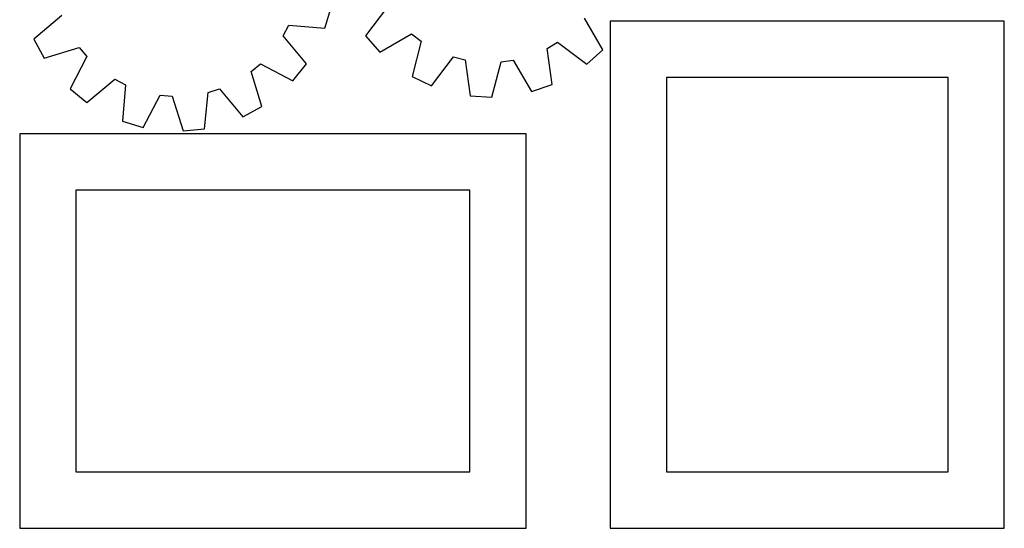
# Model space of a CAD drawing. Header units: millimetres. Extents: x 7 to 1243, y 7 to 1537.
# Tile 1 of 28: x 7 to 531, y 7 to 277. Entities that reach past the tile are written whole.
import ezdxf

# ---------------------------------------------------------------- set-up
doc = ezdxf.new("R2010")
doc.units = ezdxf.units.MM
doc.layers.add('CUT', color=7, linetype='CONTINUOUS', true_color=0x000000)

msp = doc.modelspace()

# ---------------------------------------------------------------- linework, layer by layer
at = {"layer": 'CUT'}
for p, q in [((169.244546, 272.730279), (172.511372, 283.794334)), ((202.496522, 284.128551), (190.875399, 268.623974)), ((28.981933, 279.463184), (14.138268, 267.008945)), ((146.953158, 268.72693), (149.942014, 274.419858)), ((149.942014, 274.419858), (169.244546, 272.730279)), ((317.336236, 261.331873), (307.57429, 278.06946)), ((531.306853, 276.580599), (321.306853, 276.580599)), ((321.306853, 276.580599), (321.306853, 6.580599)), ((531.306853, 6.580599), (531.306853, 276.580599)), ((159.304726, 253.797725), (146.953158, 268.72693)), ((190.875399, 268.623974), (198.549646, 260.010531)), ((198.549646, 260.010531), (215.287233, 269.772477)), ((215.287233, 269.772477), (220.418931, 265.898414)), ((14.138268, 267.008945), (19.651742, 256.875482)), ((19.651742, 256.875482), (38.17127, 262.573684)), ((38.17127, 262.573684), (42.287064, 257.633752)), ((220.418931, 265.898414), (215.615757, 247.126841)), ((287.675233, 262.020219), (293.218217, 265.27875)), ((293.218217, 265.27875), (308.722794, 253.657626)), ((42.287064, 257.633752), (33.339337, 240.447112)), ((226.002059, 242.105865), (237.729838, 257.529925)), ((237.729838, 257.529925), (243.953448, 255.914572)), ((290.288898, 242.82097), (287.675233, 262.020219)), ((308.722794, 253.657626), (317.336236, 261.331873)), ((129.92597, 249.657964), (134.865902, 253.773758)), ((134.865902, 253.773758), (152.052542, 244.826031)), ((152.052542, 244.826031), (159.304726, 253.797725)), ((243.953448, 255.914572), (246.699464, 236.733805)), ((258.2166, 236.069694), (263.149123, 254.807694)), ((263.149123, 254.807694), (269.517158, 255.696975)), ((269.517158, 255.696975), (279.394307, 239.027112)), ((135.624172, 231.138436), (129.92597, 249.657964)), ((215.615757, 247.126841), (226.002059, 242.105865)), ((42.311031, 233.194928), (57.240236, 245.546496)), ((57.240236, 245.546496), (62.933164, 242.55764)), ((62.933164, 242.55764), (61.243585, 223.255108)), ((279.394307, 239.027112), (290.288898, 242.82097)), ((501.306853, 246.580599), (351.306853, 246.580599)), ((351.306853, 246.580599), (351.306853, 36.580599)), ((501.306853, 36.580599), (501.306853, 246.580599)), ((33.339337, 240.447112), (42.311031, 233.194928)), ((72.30764, 219.988282), (81.373687, 237.112803)), ((81.373687, 237.112803), (87.777052, 236.53005)), ((87.777052, 236.53005), (93.602843, 218.050261)), ((105.074858, 219.266138), (106.897522, 238.556559)), ((106.897522, 238.556559), (113.03647, 240.468626)), ((113.03647, 240.468626), (125.490709, 225.624962)), ((246.699464, 236.733805), (258.2166, 236.069694)), ((125.490709, 225.624962), (135.624172, 231.138436)), ((61.243585, 223.255108), (72.30764, 219.988282)), ((276.520721, 216.516632), (6.520721, 216.516632)), ((6.520721, 216.516632), (6.520721, 6.516632)), ((93.602843, 218.050261), (105.074858, 219.266138)), ((276.520721, 6.516632), (276.520721, 216.516632)), ((246.520721, 186.516632), (36.520721, 186.516632)), ((36.520721, 186.516632), (36.520721, 36.516632)), ((246.520721, 36.516632), (246.520721, 186.516632)), ((36.520721, 36.516632), (246.520721, 36.516632)), ((351.306853, 36.580599), (501.306853, 36.580599)), ((6.520721, 6.516632), (276.520721, 6.516632)), ((321.306853, 6.580599), (531.306853, 6.580599))]:
    msp.add_line(p, q, dxfattribs=at)

doc.saveas('drawing.dxf')
